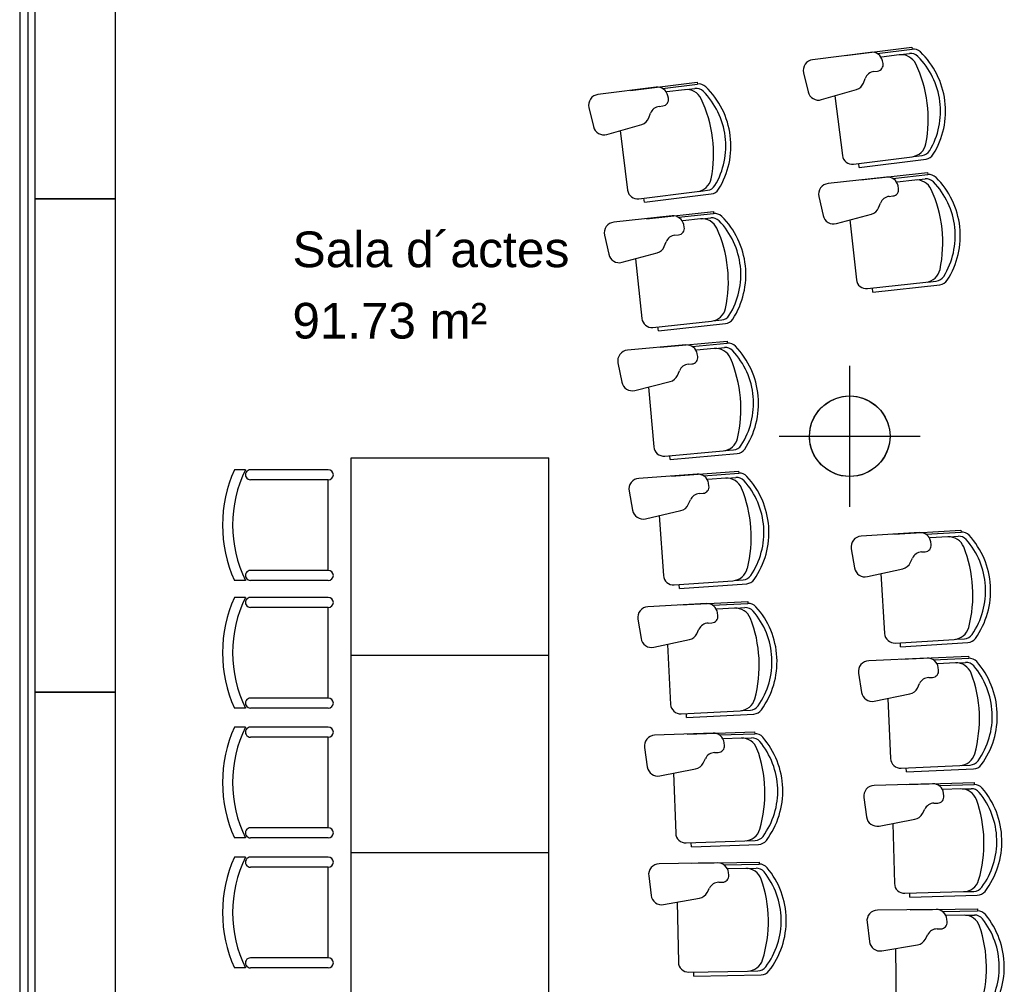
# Model space of a CAD drawing. Header units: metres. Extents: x -1 to 436, y -6 to 57.
# Tile 4 of 33: x 391.66 to 396.54, y 20.57 to 25.36. Entities that reach past the tile are written whole.
import ezdxf

# ---------------------------------------------------------------- set-up
doc = ezdxf.new("R2010")
doc.units = ezdxf.units.M
doc.linetypes.add('CONTINUA', pattern=[0])
for name, color, linetype, lineweight in [('PB LOCALS', 7, 'CONTINUA', 25), ('PB MOBLES', 7, 'CONTINUA', 25), ('PB MURS++', 7, 'CONTINUA', 25), ('PC MURS ACTUAL', 7, 'CONTINUA', 25)]:
    doc.layers.add(name, color=color, linetype=linetype, lineweight=lineweight)
doc.styles.add('ARIAL', font='arial.ttf')

msp = doc.modelspace()

# ---------------------------------------------------------------- linework, layer by layer
at = {"layer": 'PB LOCALS', "color": 7, "linetype": 'CONTINUA', "lineweight": 25, "transparency": 33554687}
for p, q in [((391.69645, 26.95078), (391.69645, 14.05078)), ((395.64789, 23.44399), (395.67645, 23.46398)), ((395.67645, 23.46398), (395.70805, 23.47872)), ((395.70805, 23.47872), (395.74172, 23.48774)), ((395.74172, 23.48774), (395.77645, 23.49078)), ((395.77645, 23.49078), (395.81118, 23.48774)), ((395.81118, 23.48774), (395.84485, 23.47872)), ((395.84485, 23.47872), (395.87645, 23.46398)), ((395.87645, 23.46398), (395.90501, 23.44399)), ((395.60324, 23.39078), (395.62324, 23.41934)), ((395.62324, 23.41934), (395.64789, 23.44399)), ((395.90501, 23.44399), (395.92966, 23.41934)), ((395.92966, 23.41934), (395.94965, 23.39078)), ((395.58851, 23.35918), (395.60324, 23.39078)), ((395.94965, 23.39078), (395.96439, 23.35918)), ((395.57645, 23.29078), (395.57949, 23.32551)), ((395.57949, 23.32551), (395.58851, 23.35918)), ((395.96439, 23.35918), (395.97341, 23.32551)), ((395.97341, 23.32551), (395.97645, 23.29078)), ((395.57686, 23.29078), (395.57645, 23.29078)), ((395.57686, 23.27797), (395.57686, 23.29078)), ((395.58014, 23.25255), (395.57686, 23.27797)), ((395.97645, 23.29078), (395.97341, 23.25605)), ((395.58664, 23.22776), (395.58014, 23.25255)), ((395.59626, 23.204), (395.58664, 23.22776)), ((395.96439, 23.22238), (395.94965, 23.19078)), ((395.97341, 23.25605), (395.96439, 23.22238)), ((395.60883, 23.18167), (395.59626, 23.204)), ((395.62416, 23.16113), (395.60883, 23.18167)), ((395.94965, 23.19078), (395.92966, 23.16222)), ((395.64199, 23.14272), (395.62416, 23.16113)), ((395.66203, 23.12674), (395.64199, 23.14272)), ((395.68394, 23.11346), (395.66203, 23.12674)), ((395.90501, 23.13757), (395.87645, 23.11757)), ((395.92966, 23.16222), (395.90501, 23.13757)), ((395.70738, 23.10309), (395.68394, 23.11346)), ((395.73195, 23.09579), (395.70738, 23.10309)), ((395.75725, 23.0917), (395.73195, 23.09579)), ((395.77645, 23.09109), (395.75725, 23.0917)), ((395.81118, 23.09382), (395.77645, 23.09078)), ((395.77645, 23.09078), (395.77645, 23.09109)), ((395.84485, 23.10284), (395.81118, 23.09382)), ((395.87645, 23.11757), (395.84485, 23.10284))]:
    msp.add_line(p, q, dxfattribs=at)
at = {"layer": 'PB MOBLES', "color": 180, "linetype": 'CONTINUA', "transparency": 33554687}
for p, q in [((395.75294, 25.18074), (396.08465, 25.22272)), ((395.75294, 25.18074), (396.08465, 25.22272)), ((396.08465, 25.22272), (396.08591, 25.2128)), ((395.8802, 25.19666), (395.59198, 25.16018)), ((395.91199, 25.19079), (396.08591, 25.2128)), ((396.02162, 25.1845), (395.93412, 25.17343)), ((396.02885, 25.18542), (396.0725, 25.19094)), ((395.94165, 25.14173), (395.93899, 25.15463)), ((395.54693, 25.09499), (395.56961, 25.00053)), ((395.89614, 25.1014), (395.91443, 25.1037)), ((394.68757, 25.00784), (395.01933, 25.04947)), ((394.68757, 25.00784), (395.01933, 25.04947)), ((394.84663, 25.01772), (395.02057, 25.03955)), ((395.01933, 25.04947), (395.02057, 25.03955)), ((395.84429, 25.04447), (395.85304, 25.06751)), ((394.81485, 25.02362), (394.52659, 24.98745)), ((394.95625, 25.01132), (394.86875, 25.00034)), ((394.87623, 24.96863), (394.87359, 24.98153)), ((394.96348, 25.01222), (395.00714, 25.0177)), ((395.6362, 24.96187), (395.80942, 25.01228)), ((395.70231, 24.98111), (395.73977, 24.68516)), ((394.83068, 24.92835), (394.84898, 24.93063)), ((394.48147, 24.9223), (394.50405, 24.82782)), ((394.77877, 24.87147), (394.78755, 24.89451)), ((394.5706, 24.78909), (394.74387, 24.83932)), ((394.63673, 24.80826), (394.67388, 24.51227)), ((396.09288, 24.67945), (396.13654, 24.68498)), ((395.79565, 24.64184), (396.08566, 24.67854)), ((395.82326, 24.62517), (395.82075, 24.64501)), ((395.82326, 24.62517), (396.15497, 24.66715)), ((395.83064, 24.56334), (396.16301, 24.59975)), ((395.83064, 24.56334), (396.16301, 24.59975)), ((395.98983, 24.57072), (396.1641, 24.58981)), ((396.16301, 24.59975), (396.1641, 24.58981)), ((395.95815, 24.57712), (395.66935, 24.54549)), ((396.09934, 24.56259), (396.01167, 24.55299)), ((396.10658, 24.56339), (396.15032, 24.56818)), ((394.72971, 24.46889), (395.01976, 24.50529)), ((394.7573, 24.45219), (395.08906, 24.49383)), ((395.02698, 24.50619), (395.07064, 24.51167)), ((396.01866, 24.52117), (396.01622, 24.53411)), ((394.7573, 24.45219), (394.75481, 24.47204)), ((395.62321, 24.48106), (395.6443, 24.38623)), ((395.91968, 24.42555), (395.92882, 24.44845)), ((395.97248, 24.48161), (395.99081, 24.4836)), ((394.76687, 24.37083), (395.09931, 24.40654)), ((394.76687, 24.37083), (395.09931, 24.40654)), ((394.92607, 24.37788), (395.10038, 24.3966)), ((395.09931, 24.40654), (395.10038, 24.3966)), ((395.71024, 24.34646), (395.88428, 24.39395)), ((394.8944, 24.38435), (394.60554, 24.35332)), ((395.03557, 24.36952), (394.94788, 24.3601)), ((394.9548, 24.32827), (394.95238, 24.34122)), ((395.04281, 24.3703), (395.08656, 24.375)), ((395.77666, 24.36459), (395.80914, 24.06805)), ((394.90854, 24.28881), (394.92687, 24.29076)), ((394.55927, 24.28899), (394.58016, 24.19412)), ((394.85562, 24.23286), (394.86481, 24.25574)), ((394.64601, 24.15421), (394.82015, 24.20134)), ((394.71247, 24.1722), (394.74433, 23.87559)), ((395.86429, 24.0238), (396.15487, 24.05563)), ((396.16211, 24.05642), (396.20586, 24.06121)), ((395.89162, 24.00667), (395.88944, 24.02655)), ((395.89162, 24.00667), (396.22398, 24.04308)), ((394.79939, 23.83122), (395.09004, 23.86244)), ((395.09727, 23.86322), (395.14103, 23.86792)), ((394.82667, 23.81404), (394.82454, 23.83392)), ((394.82667, 23.81404), (395.15912, 23.84975)), ((394.83479, 23.73252), (395.16781, 23.76229)), ((394.83479, 23.73252), (395.16781, 23.76229)), ((395.16781, 23.76229), (395.1687, 23.75233)), ((394.96254, 23.74376), (394.67317, 23.71789)), ((394.99409, 23.73672), (395.1687, 23.75233)), ((395.10342, 23.72642), (395.01558, 23.71856)), ((395.11067, 23.72707), (395.1545, 23.73098)), ((395.02193, 23.68661), (395.01974, 23.6996)), ((394.62576, 23.65439), (394.64496, 23.55916)), ((394.92106, 23.59298), (394.93066, 23.6157)), ((394.97497, 23.64798), (394.99334, 23.64961)), ((394.71009, 23.51808), (394.88504, 23.5621)), ((394.77686, 23.53488), (394.80342, 23.23776)), ((394.85768, 23.19241), (395.14884, 23.21844)), ((395.15609, 23.21909), (395.19992, 23.22301)), ((393.30202, 22.20337), (393.30202, 23.18337)), ((393.30202, 23.18337), (394.28202, 23.18337)), ((394.28202, 22.20337), (394.28202, 23.18337)), ((394.88466, 23.17474), (394.88287, 23.19466)), ((394.88466, 23.17474), (395.21768, 23.20452)), ((392.77692, 23.1246), (392.72172, 23.1246)), ((393.18814, 23.1246), (392.80192, 23.1246)), ((393.18814, 23.0746), (392.80192, 23.0746)), ((393.18814, 22.6246), (393.18814, 23.0746)), ((395.01925, 23.10205), (394.72946, 23.08135)), ((394.89131, 23.09309), (395.22482, 23.11693)), ((394.89131, 23.09309), (395.22482, 23.11693)), ((395.05067, 23.09446), (395.22553, 23.10695)), ((395.15979, 23.0822), (395.07182, 23.07592)), ((395.16706, 23.08272), (395.21095, 23.08586)), ((395.22482, 23.11693), (395.22553, 23.10695)), ((395.07761, 23.04385), (395.07565, 23.05688)), ((394.68093, 23.0187), (394.69842, 22.92315)), ((394.97509, 22.95204), (394.98509, 22.97458)), ((395.02997, 23.00607), (395.04836, 23.00737)), ((394.76281, 22.88092), (394.93852, 22.92181)), ((394.82987, 22.89652), (394.85113, 22.59897)), ((395.99462, 22.80452), (396.32834, 22.82506)), ((395.99462, 22.80452), (396.32834, 22.82506)), ((396.32834, 22.82506), (396.32896, 22.81507)), ((396.12264, 22.81222), (395.83267, 22.79438)), ((396.15398, 22.80431), (396.32896, 22.81507)), ((396.26298, 22.79098), (396.17495, 22.78556)), ((396.27025, 22.79142), (396.31417, 22.79413)), ((395.78351, 22.73222), (395.80006, 22.63649)), ((396.18042, 22.75344), (396.17859, 22.76649)), ((396.077, 22.66265), (396.08722, 22.68509)), ((396.13241, 22.71613), (396.15081, 22.71725)), ((395.86402, 22.59363), (396.04013, 22.63277)), ((393.18814, 22.6246), (392.80192, 22.6246)), ((395.93124, 22.60857), (395.94956, 22.31082)), ((392.77692, 22.5746), (392.72172, 22.5746)), ((393.18814, 22.5746), (392.80192, 22.5746)), ((394.90457, 22.55266), (395.19615, 22.5735)), ((394.93123, 22.53452), (394.9298, 22.55447)), ((394.93123, 22.53452), (395.26473, 22.55835)), ((395.20341, 22.57402), (395.2473, 22.57715)), ((392.77692, 22.49074), (392.72172, 22.49074)), ((393.18814, 22.49074), (392.80192, 22.49074)), ((393.18814, 22.44074), (392.80192, 22.44074)), ((393.18814, 21.99074), (393.18814, 22.44074)), ((395.0645, 22.45944), (394.77439, 22.4439)), ((394.93643, 22.45276), (395.2703, 22.47064)), ((394.93643, 22.45276), (395.2703, 22.47064)), ((395.09578, 22.45128), (395.27084, 22.46066)), ((395.20467, 22.43709), (395.1166, 22.43237)), ((395.21194, 22.43747), (395.25588, 22.43983)), ((395.2703, 22.47064), (395.27084, 22.46066)), ((395.12181, 22.40021), (395.12009, 22.41327)), ((394.72475, 22.38214), (394.74054, 22.28629)), ((395.07351, 22.36328), (395.09192, 22.36425)), ((395.01767, 22.31024), (395.02807, 22.3326)), ((394.80416, 22.24291), (394.98057, 22.28066)), ((394.87149, 22.25732), (394.88744, 21.95944)), ((396.00253, 22.26399), (396.2943, 22.28194)), ((396.02901, 22.24558), (396.02778, 22.26554)), ((396.02901, 22.24558), (396.36274, 22.26611)), ((396.30157, 22.28239), (396.34549, 22.28509)), ((393.30202, 22.20337), (394.28202, 22.20337)), ((393.30202, 21.22337), (393.30202, 22.20337)), ((393.30202, 22.20337), (394.28202, 22.20337)), ((394.28202, 21.22337), (394.28202, 22.20337)), ((396.0324, 22.1834), (396.36642, 22.19833)), ((396.0324, 22.1834), (396.36642, 22.19833)), ((396.36642, 22.19833), (396.36687, 22.18834)), ((396.16053, 22.18895), (395.8703, 22.17597)), ((396.19173, 22.18051), (396.36687, 22.18834)), ((396.3005, 22.16535), (396.21239, 22.16142)), ((396.21731, 22.12921), (396.21571, 22.14228)), ((396.30777, 22.16568), (396.35173, 22.16764)), ((395.82011, 22.11465), (395.83505, 22.01866)), ((396.16868, 22.09271), (396.1871, 22.09352)), ((396.11238, 22.04017), (396.12298, 22.06243)), ((395.89828, 21.97473), (396.07502, 22.01091)), ((393.18814, 21.99074), (392.80192, 21.99074)), ((395.96574, 21.98854), (395.97906, 21.69053)), ((392.77692, 21.94074), (392.72172, 21.94074)), ((393.18814, 21.94074), (392.80192, 21.94074)), ((394.94004, 21.91218), (395.23195, 21.92782)), ((394.96637, 21.89356), (394.9653, 21.91354)), ((394.96637, 21.89356), (395.30025, 21.91144)), ((395.23922, 21.9282), (395.28316, 21.93056)), ((392.77692, 21.84641), (392.72172, 21.84641)), ((393.18814, 21.84641), (392.80192, 21.84641)), ((395.09829, 21.81612), (394.80795, 21.80576)), ((394.97011, 21.81173), (395.30426, 21.82365)), ((394.97011, 21.81173), (395.30426, 21.82365)), ((395.12942, 21.80741), (395.30461, 21.81366)), ((395.30426, 21.82365), (395.30461, 21.81366)), ((393.18814, 21.79641), (392.80192, 21.79641)), ((393.18814, 21.34641), (393.18814, 21.79641)), ((395.23804, 21.79127), (395.1499, 21.78813)), ((395.15453, 21.75588), (395.15304, 21.76896)), ((395.24531, 21.79153), (395.28929, 21.7931)), ((394.75721, 21.74489), (394.77129, 21.64877)), ((395.10558, 21.71982), (395.124, 21.72046)), ((395.0488, 21.66778), (395.0596, 21.68995)), ((396.03124, 21.64281), (396.32327, 21.65586)), ((396.33054, 21.65619), (396.3745, 21.65815)), ((394.83412, 21.60427), (395.01118, 21.63887)), ((394.9017, 21.61747), (394.91234, 21.31936)), ((396.0574, 21.62396), (396.05651, 21.64394)), ((396.0574, 21.62396), (396.39142, 21.63889)), ((396.18795, 21.56513), (395.89754, 21.55703)), ((396.05975, 21.56173), (396.39397, 21.57105)), ((396.05975, 21.56173), (396.39397, 21.57105)), ((396.21901, 21.55617), (396.39425, 21.56106)), ((396.39397, 21.57105), (396.39425, 21.56106)), ((396.3275, 21.53919), (396.23934, 21.53673)), ((396.24372, 21.50445), (396.24234, 21.51755)), ((396.33478, 21.53939), (396.37877, 21.54062)), ((395.84633, 21.49655), (395.85965, 21.40033)), ((396.19449, 21.46877), (396.21292, 21.46927)), ((396.13731, 21.41718), (396.14828, 21.43926)), ((395.92214, 21.35534), (396.09947, 21.38856)), ((395.98982, 21.36802), (395.99814, 21.06983)), ((393.18814, 21.34641), (392.80192, 21.34641)), ((392.77692, 21.29641), (392.72172, 21.29641)), ((393.18814, 21.29641), (392.80192, 21.29641)), ((394.96409, 21.27117), (395.25622, 21.28159)), ((394.99008, 21.25209), (394.98937, 21.27207)), ((394.99008, 21.25209), (395.32423, 21.26401)), ((395.2635, 21.28185), (395.30748, 21.28342)), ((393.30202, 20.24337), (393.30202, 21.22337)), ((393.30202, 21.22337), (394.28202, 21.22337)), ((393.30202, 21.22337), (394.28202, 21.22337)), ((394.28202, 20.24337), (394.28202, 21.22337)), ((392.77692, 21.20071), (392.72172, 21.20071)), ((393.18814, 21.20071), (392.80192, 21.20071)), ((395.1206, 21.1723), (394.83012, 21.16712)), ((394.99236, 21.1702), (395.32667, 21.17616)), ((394.99236, 21.1702), (395.32667, 21.17616)), ((395.15156, 21.16303), (395.32684, 21.16616)), ((395.32667, 21.17616), (395.32684, 21.16616)), ((393.18814, 21.15071), (392.80192, 21.15071)), ((393.18814, 20.70071), (393.18814, 21.15071)), ((395.25988, 21.14496), (395.1717, 21.14339)), ((395.17576, 21.11106), (395.1745, 21.12418)), ((395.26716, 21.14509), (395.31116, 21.14588)), ((394.7783, 21.10716), (394.79066, 21.01081)), ((395.12617, 21.07588), (395.1446, 21.0762)), ((395.06848, 21.02487), (395.07967, 21.04684)), ((396.04951, 21.02124), (396.34172, 21.02939)), ((396.07536, 21.00195), (396.0748, 21.02194)), ((396.349, 21.02959), (396.39298, 21.03082)), ((394.8527, 20.9652), (395.03034, 20.99663)), ((394.9205, 20.97719), (394.92582, 20.67893)), ((396.07536, 21.00195), (396.40958, 21.01127)), ((396.2049, 20.94094), (395.91439, 20.93771)), ((396.07665, 20.9397), (396.41099, 20.9434)), ((396.07665, 20.9397), (396.41099, 20.9434)), ((396.2358, 20.93146), (396.4111, 20.93341)), ((396.41099, 20.9434), (396.4111, 20.93341)), ((395.86217, 20.87811), (395.87388, 20.78167)), ((396.34399, 20.91266), (396.2558, 20.91168)), ((396.25965, 20.87933), (396.25848, 20.89245)), ((396.35128, 20.91274), (396.39528, 20.91323)), ((396.20982, 20.84448), (396.22825, 20.84467)), ((396.15179, 20.79386), (396.16312, 20.81575)), ((395.93561, 20.73564), (396.11346, 20.76588)), ((396.00349, 20.74718), (396.0068, 20.44889)), ((393.18814, 20.70071), (392.80192, 20.70071)), ((392.77692, 20.65071), (392.72172, 20.65071)), ((393.18814, 20.65071), (392.80192, 20.65071)), ((394.9767, 20.62983), (395.26898, 20.63504)), ((395.00235, 20.61029), (395.00199, 20.63028)), ((395.27626, 20.63517), (395.32025, 20.63596)), ((395.00235, 20.61029), (395.33665, 20.61625))]:
    msp.add_line(p, q, dxfattribs=at)
at = {"layer": 'PB MOBLES', "linetype": 'CONTINUA', "transparency": 33554687}
for points in [[(391.73178, 26.91955), (391.73178, 24.46955), (392.13178, 24.46955), (392.13178, 26.91955), (391.73178, 26.91955)], [(391.73178, 24.46955), (391.73178, 22.01955), (392.13178, 22.01955), (392.13178, 24.46955), (391.73178, 24.46955)], [(391.73178, 22.01955), (391.73178, 19.86955), (392.13178, 19.86955), (392.13178, 22.01955), (391.73178, 22.01955)]]:
    msp.add_lwpolyline(points, close=True, dxfattribs=at)
at = {"layer": 'PB MOBLES', "color": 180, "linetype": 'CONTINUA', "transparency": 33554687}
for centre, radius, start, end in [((395.88688, 25.14388), 0.0532, 11.65169, 97.21288), ((396.03167, 25.10513), 0.08, 25.45478, 97.21288), ((396.07878, 25.14134), 0.05, 45.15368, 97.21288), ((396.09219, 25.16319), 0.05, 46.09805, 97.21288), ((395.84365, 24.90494), 0.38342, 7.21288, 45.15368), ((395.84365, 24.90494), 0.40842, 7.21288, 46.09805), ((395.59866, 25.10741), 0.0532, 97.21288, 193.50027), ((395.91046, 25.1353), 0.03184, 277.16339, 11.65169), ((395.53114, 24.86688), 0.63435, 7.07978, 25.45478), ((395.90277, 25.04862), 0.0532, 97.16339, 159.19937), ((394.82147, 24.97084), 0.0532, 11.59158, 97.15277), ((395.0268, 24.98993), 0.05, 46.03795, 97.15278), ((394.77799, 24.73195), 0.40842, 7.15278, 46.03795), ((395.79456, 25.06336), 0.0532, 286.22515, 339.19937), ((394.53321, 24.93467), 0.0532, 97.15277, 193.44017), ((394.96622, 24.93194), 0.08, 25.39467, 97.15277), ((395.01337, 24.96809), 0.05, 45.09358, 97.15278), ((394.77799, 24.73195), 0.38342, 7.15278, 45.09358), ((395.62134, 25.01295), 0.0532, 193.50027, 286.22515), ((394.83726, 24.87556), 0.0532, 97.10328, 159.13926), ((394.84504, 24.96223), 0.03184, 277.10328, 11.59158), ((394.46543, 24.69421), 0.63435, 7.01967, 25.39467), ((395.53151, 24.86395), 0.63435, 348.97099, 7.34599), ((395.84365, 24.90494), 0.38342, 329.27208, 7.21288), ((395.84365, 24.90494), 0.40842, 328.32771, 7.21288), ((394.72906, 24.89041), 0.0532, 286.16505, 339.13926), ((394.55579, 24.84018), 0.0532, 193.44017, 286.16505), ((394.77799, 24.73195), 0.38342, 329.21197, 7.15278), ((394.77799, 24.73195), 0.40842, 328.2676, 7.15278), ((394.4658, 24.69128), 0.63435, 348.91088, 7.28588), ((396.07561, 24.7579), 0.08, 277.21288, 348.97099), ((395.78937, 24.69144), 0.05, 187.21288, 277.21288), ((396.13026, 24.73458), 0.05, 277.21288, 329.27208), ((396.14869, 24.71675), 0.05, 277.21288, 328.32771), ((396.16954, 24.5401), 0.05, 45.13634, 96.25116), ((395.0098, 24.58466), 0.08, 277.15278, 348.91088), ((395.06442, 24.56128), 0.05, 277.15277, 329.21197), ((395.67514, 24.49261), 0.0532, 96.25116, 192.53855), ((395.96394, 24.52424), 0.0532, 10.68997, 96.25116), ((396.10805, 24.48307), 0.08, 24.49306, 96.25116), ((396.15577, 24.51847), 0.05, 44.19197, 96.25116), ((395.9167, 24.28606), 0.38342, 6.25116, 44.19197), ((395.9167, 24.28606), 0.40842, 6.25116, 45.13634), ((394.72349, 24.5185), 0.05, 187.15278, 277.15278), ((395.08283, 24.54344), 0.05, 277.15278, 328.2676), ((395.98737, 24.51526), 0.03184, 276.20167, 10.68997), ((395.60359, 24.25325), 0.63435, 6.11806, 24.49306), ((395.97823, 24.42873), 0.0532, 96.20167, 158.23765), ((395.10572, 24.34689), 0.05, 45.01612, 96.13095), ((395.87027, 24.44528), 0.0532, 285.26343, 338.23765), ((394.61122, 24.30043), 0.0532, 96.13095, 192.41834), ((394.90009, 24.33146), 0.0532, 10.56976, 96.13095), ((395.04411, 24.28998), 0.08, 24.37285, 96.13095), ((395.0919, 24.32529), 0.05, 44.07175, 96.13095), ((394.85235, 24.09338), 0.38342, 6.13095, 44.07175), ((394.85235, 24.09338), 0.40842, 6.13095, 45.01612), ((395.69623, 24.39778), 0.0532, 192.53855, 285.26343), ((394.9235, 24.32243), 0.03184, 276.08145, 10.56976), ((394.53917, 24.06122), 0.63435, 5.99785, 24.37285), ((395.60391, 24.25032), 0.63435, 348.00927, 6.38427), ((395.9167, 24.28606), 0.38342, 328.31036, 6.25116), ((395.9167, 24.28606), 0.40842, 327.36599, 6.25116), ((394.91417, 24.23591), 0.0532, 96.08145, 158.11744), ((394.63211, 24.20556), 0.0532, 192.41834, 285.14322), ((394.80625, 24.25269), 0.0532, 285.14322, 338.11744), ((394.53948, 24.05829), 0.63435, 347.88905, 6.26405), ((394.85235, 24.09338), 0.38342, 328.19015, 6.13095), ((394.85235, 24.09338), 0.40842, 327.24578, 6.13095), ((396.14616, 24.13515), 0.08, 276.25116, 348.00927), ((395.85885, 24.0735), 0.05, 186.25116, 276.25116), ((396.20041, 24.11091), 0.05, 276.25116, 328.31036), ((396.21854, 24.09278), 0.05, 276.25116, 327.36599), ((395.08149, 23.94198), 0.08, 276.13095, 347.88905), ((394.79405, 23.88093), 0.05, 186.13095, 276.13095), ((395.13569, 23.91763), 0.05, 276.13095, 328.19015), ((395.15378, 23.89946), 0.05, 276.13095, 327.24578), ((394.67791, 23.6649), 0.0532, 95.10913, 191.39652), ((394.96728, 23.69077), 0.0532, 9.54793, 95.10912), ((395.11054, 23.64673), 0.08, 23.35102, 95.10913), ((395.15895, 23.68118), 0.05, 43.04993, 95.10912), ((395.17316, 23.70253), 0.05, 43.9943, 95.10913), ((394.91531, 23.45358), 0.38342, 5.10912, 43.04993), ((394.91531, 23.45358), 0.40842, 5.10912, 43.9943), ((394.99053, 23.68132), 0.03184, 275.05963, 9.54793), ((394.6016, 23.42701), 0.63435, 4.97602, 23.35102), ((394.97966, 23.59499), 0.0532, 95.05963, 157.09561), ((394.69711, 23.56967), 0.0532, 191.39652, 284.1214), ((394.87206, 23.61369), 0.0532, 284.1214, 337.09561), ((394.60187, 23.42408), 0.63435, 346.86723, 5.24223), ((394.91531, 23.45358), 0.38342, 327.16832, 5.10912), ((394.91531, 23.45358), 0.40842, 326.22395, 5.10912), ((395.14171, 23.29813), 0.08, 275.10913, 346.86723), ((394.85323, 23.24221), 0.05, 185.10912, 275.10912), ((395.19547, 23.27281), 0.05, 275.10913, 327.16832), ((395.21323, 23.25432), 0.05, 275.10913, 326.22395), ((393.33791, 22.84959), 0.67477, 155.94939, 204.05061), ((393.33791, 22.84959), 0.62477, 153.886, 206.114), ((392.80192, 23.09959), 0.025, 89.99934, 270.00007), ((393.18814, 23.09959), 0.025, 269.99997, 89.99949), ((394.73326, 23.02828), 0.0532, 94.0873, 190.37469), ((395.02304, 23.04899), 0.0532, 8.52611, 94.0873), ((395.1655, 23.00241), 0.08, 22.3292, 94.0873), ((395.21451, 23.03599), 0.05, 42.0281, 94.0873), ((395.22909, 23.05708), 0.05, 42.97247, 94.0873), ((394.96685, 22.81276), 0.38342, 4.0873, 42.0281), ((394.96685, 22.81276), 0.40842, 4.0873, 42.97247), ((395.04612, 23.03913), 0.03184, 274.0378, 8.52611), ((394.65272, 22.79179), 0.63435, 3.9542, 22.3292), ((395.03371, 22.953), 0.0532, 94.0378, 156.07379), ((394.75075, 22.93273), 0.0532, 190.37469, 283.09957), ((394.92646, 22.97362), 0.0532, 283.09957, 336.07379), ((394.65293, 22.78886), 0.63435, 345.8454, 4.2204), ((394.96685, 22.81276), 0.38342, 326.1465, 4.0873), ((394.96685, 22.81276), 0.40842, 325.20213, 4.0873), ((395.83593, 22.74128), 0.0532, 93.52089, 189.80828), ((396.12591, 22.75912), 0.0532, 7.9597, 93.52089), ((396.2679, 22.71113), 0.08, 21.76279, 93.52089), ((396.31724, 22.74422), 0.05, 41.46169, 93.52089), ((396.33203, 22.76517), 0.05, 42.40606, 93.52089), ((396.06738, 22.52346), 0.38342, 3.52089, 41.46169), ((396.06738, 22.52346), 0.40842, 3.52089, 42.40606), ((396.14888, 22.74903), 0.03184, 273.4714, 7.9597), ((395.75306, 22.5056), 0.63435, 3.38779, 21.76279), ((396.13563, 22.66303), 0.0532, 93.4714, 155.50738), ((395.19044, 22.6533), 0.08, 274.0873, 345.8454), ((395.85248, 22.64556), 0.0532, 189.80828, 282.53316), ((396.02859, 22.6847), 0.0532, 282.53316, 335.50738), ((392.80192, 22.59959), 0.025, 90.00011, 270.00055), ((393.18814, 22.59959), 0.025, 270, 90), ((394.901, 22.60254), 0.05, 184.0873, 274.0873), ((395.24374, 22.62703), 0.05, 274.0873, 326.1465), ((395.26117, 22.60822), 0.05, 274.0873, 325.20213), ((395.75324, 22.50265), 0.63435, 345.27899, 3.65399), ((396.06738, 22.52346), 0.38342, 325.58009, 3.52089), ((396.06738, 22.52346), 0.40842, 324.63572, 3.52089), ((393.33791, 22.21574), 0.67477, 155.94939, 204.05061), ((393.33791, 22.21574), 0.62477, 153.886, 206.114), ((392.80192, 22.46574), 0.025, 89.99934, 270.00007), ((393.18814, 22.46574), 0.025, 269.99997, 89.99949), ((394.77724, 22.39078), 0.0532, 93.06548, 189.35287), ((395.06735, 22.40632), 0.0532, 7.50428, 93.06548), ((395.20895, 22.3572), 0.08, 21.30737, 93.06547), ((395.25856, 22.3899), 0.05, 41.00628, 93.06547), ((395.27351, 22.41073), 0.05, 41.95065, 93.06547), ((395.00695, 22.17113), 0.40842, 3.06548, 41.95065), ((395.09024, 22.39605), 0.03184, 273.01598, 7.50428), ((394.6925, 22.15577), 0.63435, 2.93237, 21.30737), ((395.00695, 22.17113), 0.38342, 3.06548, 41.00628), ((395.07631, 22.31016), 0.0532, 93.01598, 155.05196), ((396.28939, 22.36179), 0.08, 273.52089, 345.27899), ((394.96944, 22.33268), 0.0532, 282.07775, 335.05196), ((395.99946, 22.31389), 0.05, 183.52089, 273.52089), ((396.34242, 22.33499), 0.05, 273.52089, 325.58009), ((396.35967, 22.31602), 0.05, 273.52089, 324.63572), ((394.79303, 22.29493), 0.0532, 189.35287, 282.07775), ((395.00695, 22.17113), 0.38342, 325.12467, 3.06548), ((395.00695, 22.17113), 0.40842, 324.1803, 3.06548), ((394.69266, 22.15282), 0.63435, 344.82358, 3.19858), ((395.87267, 22.12283), 0.0532, 92.55917, 188.84656), ((396.16291, 22.1358), 0.0532, 6.99798, 92.55917), ((396.30407, 22.08543), 0.08, 20.80107, 92.55917), ((396.35396, 22.11769), 0.05, 40.49998, 92.55917), ((396.3691, 22.13839), 0.05, 41.44435, 92.55917), ((396.10043, 21.90116), 0.38342, 2.55917, 40.49998), ((396.10043, 21.90116), 0.40842, 2.55917, 41.44435), ((396.17101, 22.03956), 0.0532, 92.50968, 154.54566), ((396.18571, 22.12533), 0.03184, 272.50968, 6.99798), ((395.78586, 21.88857), 0.63435, 2.42607, 20.80107), ((395.88761, 22.02684), 0.0532, 188.84656, 281.57144), ((396.06435, 22.06303), 0.0532, 281.57144, 334.54566), ((392.80192, 21.96574), 0.025, 90.00011, 270.00055), ((393.18814, 21.96574), 0.025, 270, 90), ((394.93737, 21.96211), 0.05, 183.06548, 273.06547), ((395.22767, 22.0077), 0.08, 273.06548, 344.82358), ((395.28048, 21.98049), 0.05, 273.06547, 325.12467), ((395.29758, 21.96137), 0.05, 273.06547, 324.1803), ((395.78599, 21.88563), 0.63435, 344.31728, 2.69228), ((396.10043, 21.90116), 0.38342, 324.61837, 2.55917), ((396.10043, 21.90116), 0.40842, 323.674, 2.55917), ((393.33791, 21.57141), 0.67477, 155.94939, 204.05061), ((393.33791, 21.57141), 0.62477, 153.886, 206.114), ((392.80192, 21.82141), 0.025, 89.99934, 270.00007), ((393.18814, 21.82141), 0.025, 269.99997, 89.99949), ((394.80985, 21.7526), 0.0532, 92.04365, 188.33104), ((395.10019, 21.76296), 0.0532, 6.48246, 92.04365), ((395.3064, 21.76369), 0.05, 40.92882, 92.04365), ((395.12289, 21.75228), 0.03184, 271.99415, 6.48246), ((395.24089, 21.71132), 0.08, 20.28555, 92.04365), ((395.29107, 21.74313), 0.05, 39.98445, 92.04365), ((395.0356, 21.52888), 0.38342, 2.04365, 39.98445), ((395.0356, 21.52888), 0.40842, 2.04365, 40.92882), ((395.10743, 21.66665), 0.0532, 91.99415, 154.03014), ((394.72093, 21.51913), 0.63435, 1.91055, 20.28555), ((396.3197, 21.73578), 0.08, 272.55917, 344.31728), ((395.00098, 21.69108), 0.0532, 281.05592, 334.03014), ((396.02901, 21.69276), 0.05, 182.55917, 272.55917), ((396.37227, 21.7081), 0.05, 272.55917, 324.61837), ((396.38919, 21.68884), 0.05, 272.55917, 323.674), ((394.82392, 21.65648), 0.0532, 188.33104, 281.05592), ((395.89902, 21.50385), 0.0532, 91.59746, 187.88485), ((396.18944, 21.51195), 0.0532, 6.03627, 91.59746), ((396.39564, 21.51108), 0.05, 40.48263, 91.59746), ((394.72103, 21.51619), 0.63435, 343.80175, 2.17675), ((395.0356, 21.52888), 0.38342, 324.10285, 2.04365), ((395.0356, 21.52888), 0.40842, 323.15848, 2.04365), ((396.32973, 21.45922), 0.08, 19.83935, 91.59746), ((396.38016, 21.49064), 0.05, 39.53826, 91.59746), ((396.12303, 21.27839), 0.38342, 1.59746, 39.53826), ((396.12303, 21.27839), 0.40842, 1.59746, 40.48263), ((396.19593, 21.41559), 0.0532, 91.54796, 153.58395), ((396.21206, 21.5011), 0.03184, 271.54796, 6.03627), ((395.80829, 21.27108), 0.63435, 1.46435, 19.83935), ((396.08967, 21.44084), 0.0532, 280.60973, 333.58395), ((395.91235, 21.40763), 0.0532, 187.88485, 280.60973), ((392.80192, 21.32141), 0.025, 90.00011, 270.00055), ((393.18814, 21.32141), 0.025, 270, 90), ((394.96231, 21.32114), 0.05, 182.04365, 272.04365), ((395.25337, 21.36154), 0.08, 272.04365, 343.80175), ((395.30569, 21.33339), 0.05, 272.04365, 324.10285), ((395.32244, 21.31398), 0.05, 272.04365, 323.15848), ((395.80837, 21.26814), 0.63435, 343.35556, 1.73056), ((396.12303, 21.27839), 0.38342, 323.65666, 1.59746), ((396.12303, 21.27839), 0.40842, 322.71228, 1.59746), ((393.33791, 20.9257), 0.67477, 155.94939, 204.05061), ((393.33791, 20.9257), 0.62477, 153.886, 206.114), ((392.80192, 21.1757), 0.025, 89.99934, 270.00007), ((393.18814, 21.1757), 0.025, 269.99997, 89.99949), ((394.83107, 21.11393), 0.0532, 91.02182, 187.30922), ((395.12155, 21.11911), 0.0532, 5.46063, 91.02182), ((395.32774, 21.11617), 0.05, 39.907, 91.02183), ((395.26131, 21.06498), 0.08, 19.26372, 91.02183), ((395.31205, 21.09589), 0.05, 38.96263, 91.02183), ((395.0528, 20.88623), 0.38342, 1.02182, 38.96263), ((395.0528, 20.88623), 0.40842, 1.02183, 39.907), ((395.12707, 21.02269), 0.0532, 90.97233, 153.00831), ((395.14406, 21.10803), 0.03184, 270.97233, 5.46063), ((394.738, 20.88209), 0.63435, 0.88872, 19.26372), ((396.04812, 21.07122), 0.05, 181.59746, 271.59746), ((396.33949, 21.10936), 0.08, 271.59746, 343.35556), ((395.02107, 21.04901), 0.0532, 280.0341, 333.00831), ((396.39159, 21.0808), 0.05, 271.59746, 323.65666), ((396.40819, 21.06125), 0.05, 271.59746, 322.71228), ((394.84343, 21.01758), 0.0532, 187.30922, 280.0341), ((395.91498, 20.88452), 0.0532, 90.63574, 186.92313), ((396.20549, 20.88774), 0.0532, 5.07455, 90.63574), ((396.41165, 20.88341), 0.05, 39.52091, 90.63574), ((394.73805, 20.87914), 0.63435, 342.77993, 1.15493), ((395.0528, 20.88623), 0.38342, 323.08102, 1.02182), ((395.0528, 20.88623), 0.40842, 322.13665, 1.02183), ((396.22793, 20.87651), 0.03184, 270.58624, 5.07455), ((396.34488, 20.83266), 0.08, 18.87764, 90.63574), ((396.39583, 20.86323), 0.05, 38.57654, 90.63574), ((396.13517, 20.65533), 0.38342, 0.63574, 38.57654), ((396.13517, 20.65533), 0.40842, 0.63574, 39.52091), ((396.21036, 20.79129), 0.0532, 90.58624, 152.62223), ((395.82035, 20.65331), 0.63435, 0.50264, 18.87764), ((395.92669, 20.78809), 0.0532, 186.92313, 279.64801), ((396.10455, 20.81832), 0.0532, 279.64801, 332.62223), ((392.80192, 20.6757), 0.025, 90.00011, 270.00055), ((393.18814, 20.6757), 0.025, 270, 90), ((394.97581, 20.67982), 0.05, 181.02182, 271.02183), ((395.26755, 20.71503), 0.08, 271.02182, 342.77993), ((395.31936, 20.68595), 0.05, 271.02183, 323.08102), ((395.33576, 20.66624), 0.05, 271.02183, 322.13665), ((395.82039, 20.65036), 0.63435, 342.39384, 0.76884), ((396.13517, 20.65533), 0.38342, 322.69494, 0.63574), ((396.13517, 20.65533), 0.40842, 321.75057, 0.63574)]:
    msp.add_arc(centre, radius, start, end, dxfattribs=at)
at = {"layer": 'PB MURS++', "color": 7, "linetype": 'CONTINUA', "lineweight": 25, "transparency": 33554687}
for p, q in [((391.69645, 28.26078), (391.69645, 13.20078)), ((395.77645, 22.94078), (395.77645, 23.64078)), ((395.42645, 23.29078), (396.12645, 23.29078))]:
    msp.add_line(p, q, dxfattribs=at)
msp.add_circle((395.77645, 23.29078), 0.2, dxfattribs=at)
at = {"layer": 'PC MURS ACTUAL', "color": 180, "transparency": 33554687}
msp.add_line((391.65614, 28.22847), (391.65614, 13.08947), dxfattribs=at)

# ---------------------------------------------------------------- texts
at = {"layer": 'PB LOCALS', "color": 7, "linetype": 'CONTINUA', "lineweight": 25, "transparency": 33554687, "char_height": 0.1770789, "attachment_point": 7, "style": 'ARIAL'}
for s, insert, width in [('\\W1.00;Sala d´actes', (393.01004, 24.1275), 1.4699782), ('\\W0.99;91.73 m²', (393.01004, 23.77334), 1.0672537)]:
    msp.add_mtext(s, dxfattribs=dict(at, insert=insert, width=width))

doc.saveas('drawing.dxf')
